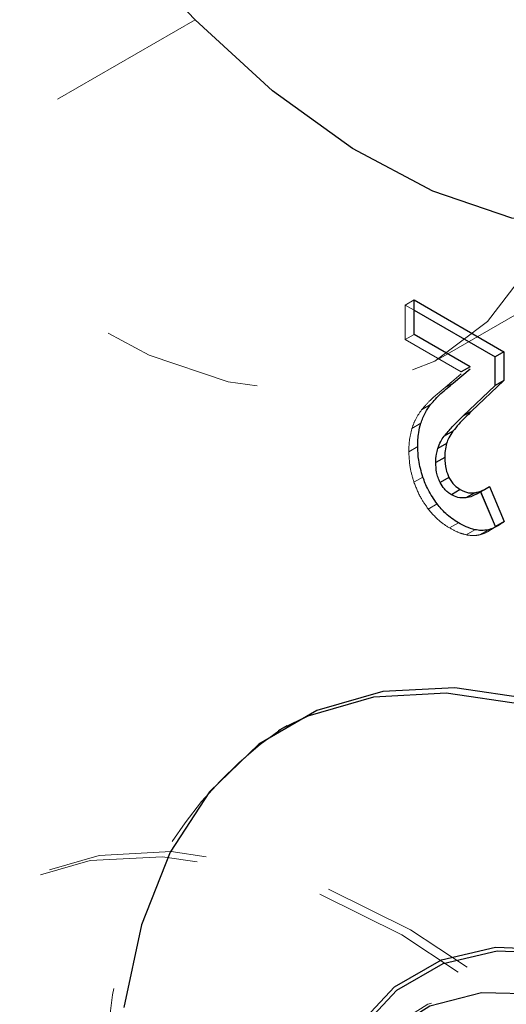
# Model space of a CAD drawing. Header units: inches. Extents: x -122 to 123, y -201 to 75.
# Tile 122 of 191: x -12.312 to -12.006, y 51.428 to 52.046. Entities that reach past the tile are written whole.
import ezdxf

# ---------------------------------------------------------------- set-up
doc = ezdxf.new("R2010")
doc.units = ezdxf.units.IN
doc.header["$MEASUREMENT"] = 0
doc.linetypes.add('HIDDEN', pattern=[0.075, 0.05, -0.025])

msp = doc.modelspace()

# ---------------------------------------------------------------- linework, layer by layer
at = {"color": 7, "linetype": 'HIDDEN', "lineweight": 18}
for p, q in [((-12.2015, 52.04609), (-12.37966, 51.94323)), ((-12.2015, 52.04609), (-12.37966, 51.94323)), ((-12.04875, 51.8329), (-11.87059, 51.93575)), ((-12.04875, 51.8329), (-11.87059, 51.93575)), ((-12.06399, 51.87017), (-12.06956, 51.86696)), ((-12.06399, 51.87017), (-12.06956, 51.86696)), ((-12.06956, 51.86696), (-12.06956, 51.84523)), ((-12.06956, 51.86696), (-12.06399, 51.86374)), ((-12.06956, 51.86696), (-12.06956, 51.84523)), ((-12.06956, 51.86696), (-12.06399, 51.86374)), ((-12.06399, 51.84844), (-12.06956, 51.84523)), ((-12.06399, 51.84844), (-12.06956, 51.84523)), ((-12.06956, 51.84523), (-12.0344, 51.82493)), ((-12.06956, 51.84523), (-12.0344, 51.82493)), ((-12.02884, 51.82815), (-12.0344, 51.82493)), ((-12.0344, 51.82378), (-12.04477, 51.81498)), ((-12.03995, 51.81907), (-12.04477, 51.81498)), ((-12.0392, 51.81819), (-12.04477, 51.81498)), ((-12.0392, 51.81819), (-12.04477, 51.81498)), ((-12.05371, 51.80441), (-12.05928, 51.80119)), ((-12.05371, 51.80441), (-12.05928, 51.80119)), ((-12.05977, 51.79274), (-12.06534, 51.78953)), ((-12.05977, 51.79274), (-12.06534, 51.78953)), ((-12.06174, 51.77807), (-12.06731, 51.77485)), ((-12.06174, 51.77807), (-12.06731, 51.77485)), ((-12.05853, 51.75899), (-12.0641, 51.75578)), ((-12.05853, 51.75899), (-12.0641, 51.75578)), ((-12.0222, 51.74981), (-12.02425, 51.74871)), ((-12.0222, 51.74981), (-12.02425, 51.74871)), ((-12.01663, 51.75303), (-12.0222, 51.74981)), ((-12.01663, 51.75303), (-12.0222, 51.74981)), ((-12.02217, 51.74973), (-12.0222, 51.74981)), ((-12.02487, 51.74817), (-12.02417, 51.74857)), ((-12.04954, 51.7421), (-12.0551, 51.73888)), ((-12.04954, 51.7421), (-12.0551, 51.73888)), ((-12.03617, 51.7302), (-12.04174, 51.72698)), ((-12.03617, 51.7302), (-12.04174, 51.72698)), ((-12.02579, 51.72593), (-12.03136, 51.72272)), ((-12.02579, 51.72593), (-12.03136, 51.72272)), ((-12.01724, 51.72589), (-12.02281, 51.72267)), ((-12.01724, 51.72589), (-12.02281, 51.72267)), ((-12.01708, 51.72512), (-12.01151, 51.72834)), ((-12.01708, 51.72512), (-12.01151, 51.72834)), ((-12.00736, 51.73103), (-12.01293, 51.72782)), ((-12.14391, 51.60297), (-12.14948, 51.59976)), ((-12.14391, 51.60297), (-12.14948, 51.59976))]:
    msp.add_line(p, q, dxfattribs=at)
at = {"color": 7, "linetype": 'Continuous', "lineweight": 25}
for p, q in [((-12.06399, 51.84844), (-12.06399, 51.87017)), ((-12.06399, 51.87017), (-12.00757, 51.8376)), ((-12.06399, 51.87017), (-12.00757, 51.8376)), ((-12.06399, 51.84844), (-12.06399, 51.87017)), ((-12.06399, 51.86374), (-12.01314, 51.83439)), ((-12.06399, 51.86374), (-12.01314, 51.83439)), ((-12.02884, 51.82815), (-12.06399, 51.84844)), ((-12.02884, 51.82815), (-12.06399, 51.84844)), ((-12.00757, 51.8376), (-12.01314, 51.83439)), ((-12.00757, 51.8376), (-12.01314, 51.83439)), ((-12.00757, 51.8376), (-12.00757, 51.81963)), ((-12.00757, 51.8376), (-12.00757, 51.81963)), ((-12.01314, 51.81642), (-12.01314, 51.83439)), ((-12.01314, 51.81642), (-12.01314, 51.83439)), ((-12.0392, 51.81819), (-12.02884, 51.82699)), ((-12.0392, 51.81819), (-12.02884, 51.82699)), ((-12.02884, 51.82815), (-12.0344, 51.82493)), ((-12.00757, 51.81963), (-12.02784, 51.80035)), ((-12.00757, 51.81963), (-12.02784, 51.80035)), ((-12.00757, 51.81963), (-12.01314, 51.81642)), ((-12.00757, 51.81963), (-12.01314, 51.81642)), ((-12.03341, 51.79714), (-12.01314, 51.81642)), ((-12.03341, 51.79714), (-12.01314, 51.81642)), ((-12.02784, 51.80035), (-12.03341, 51.79714)), ((-12.02784, 51.80035), (-12.03341, 51.79714)), ((-12.0396, 51.78779), (-12.04517, 51.78458)), ((-12.0396, 51.78779), (-12.04517, 51.78458)), ((-12.04357, 51.78011), (-12.04914, 51.7769)), ((-12.04357, 51.78011), (-12.04914, 51.7769)), ((-12.04478, 51.77128), (-12.05035, 51.76807)), ((-12.04478, 51.77128), (-12.05035, 51.76807)), ((-12.0421, 51.75878), (-12.04767, 51.75557)), ((-12.0421, 51.75878), (-12.04767, 51.75557)), ((-12.03496, 51.75108), (-12.04053, 51.74786)), ((-12.03496, 51.75108), (-12.04053, 51.74786)), ((-12.02487, 51.74817), (-12.01791, 51.75219)), ((-12.02417, 51.74857), (-12.01791, 51.75219)), ((-12.01293, 51.72782), (-12.0222, 51.74981)), ((-12.01293, 51.72782), (-12.02217, 51.74973)), ((-12.01663, 51.75303), (-12.00736, 51.73103)), ((-12.01663, 51.75303), (-12.00736, 51.73103)), ((-12.02586, 51.74908), (-12.03142, 51.74587)), ((-12.02586, 51.74908), (-12.03142, 51.74587)), ((-12.01413, 51.72706), (-12.01293, 51.72782)), ((-12.00736, 51.73103), (-12.01293, 51.72782))]:
    msp.add_line(p, q, dxfattribs=at)
at = {"color": 7, "linetype": 'Continuous', "lineweight": 25, "flags": 128}
for points in [[(-11.81318, 51.99412), (-11.83964, 51.95957), (-11.87277, 51.93452), (-11.91169, 51.91962), (-11.95535, 51.91527), (-12.0026, 51.92159), (-12.05217, 51.93842), (-12.10274, 51.96529), (-12.15296, 52.00151), (-12.2015, 52.04609)], [(-11.81318, 51.99412), (-11.83964, 51.95957), (-11.87277, 51.93452), (-11.91169, 51.91962), (-11.95535, 51.91527), (-12.0026, 51.92159), (-12.05217, 51.93842), (-12.10274, 51.96529), (-12.15296, 52.00151), (-12.2015, 52.04609)], [(-11.69237, 51.39834), (-11.73769, 51.45308), (-11.78607, 51.50185), (-11.83652, 51.54365), (-11.88803, 51.57763), (-11.93953, 51.60311), (-11.98999, 51.61957), (-12.03837, 51.62666), (-12.08369, 51.62424), (-12.12503, 51.61237), (-12.16154, 51.59129), (-12.19248, 51.56142), (-12.21723, 51.52337), (-12.23527, 51.47792), (-12.24625, 51.42599)], [(-11.69237, 51.39834), (-11.73769, 51.45308), (-11.78607, 51.50185), (-11.83652, 51.54365), (-11.88803, 51.57763), (-11.93953, 51.60311), (-11.98999, 51.61957), (-12.03837, 51.62666), (-12.08369, 51.62424), (-12.12503, 51.61237), (-12.16154, 51.59129), (-12.19248, 51.56142), (-12.21723, 51.52337), (-12.23527, 51.47792), (-12.24625, 51.42599)], [(-12.14668, 51.60134), (-12.13059, 51.60916), (-12.08926, 51.62103), (-12.04394, 51.62344), (-11.99556, 51.61635), (-11.9451, 51.5999), (-11.8936, 51.57442), (-11.84209, 51.54043), (-11.79164, 51.49863), (-11.74325, 51.44986), (-11.69793, 51.39513), (-11.6566, 51.33553), (-11.62009, 51.27229), (-11.58914, 51.20669), (-11.5644, 51.14007), (-11.54635, 51.07379), (-11.53537, 51.00918), (-11.53169, 50.94758), (-11.53537, 50.89023), (-11.54635, 50.83831), (-11.5644, 50.79285), (-11.58914, 50.75481), (-11.62009, 50.72494), (-11.63494, 50.71489)], [(-12.14668, 51.60134), (-12.13059, 51.60916), (-12.08926, 51.62103), (-12.04394, 51.62344), (-11.99556, 51.61635), (-11.9451, 51.5999), (-11.8936, 51.57442), (-11.84209, 51.54043), (-11.79164, 51.49863), (-11.74325, 51.44986), (-11.69793, 51.39513), (-11.6566, 51.33553), (-11.62009, 51.27229), (-11.58914, 51.20669), (-11.5644, 51.14007), (-11.54635, 51.07379), (-11.53537, 51.00918), (-11.53169, 50.94758), (-11.53537, 50.89023), (-11.54635, 50.83831), (-11.5644, 50.79285), (-11.58914, 50.75481), (-11.62009, 50.72494), (-11.63494, 50.71489)], [(-12.10008, 51.41337), (-12.07624, 51.43893), (-12.04686, 51.4559), (-12.01281, 51.46377), (-11.97514, 51.46231), (-11.935, 51.45155)], [(-12.09852, 51.41143), (-12.07486, 51.43679), (-12.0457, 51.45364), (-12.01191, 51.46145), (-11.97453, 51.46), (-11.93469, 51.44933)], [(-11.90751, 51.40565), (-11.94728, 51.42447), (-11.98577, 51.43442), (-12.02174, 51.43519), (-12.05404, 51.42673), (-12.08164, 51.40934), (-12.10363, 51.38356), (-12.11933, 51.35022), (-12.12821, 51.3104), (-12.13012, 51.28489)]]:
    msp.add_lwpolyline(points, dxfattribs=at)
at = {"color": 7, "linetype": 'HIDDEN', "lineweight": 18, "flags": 128}
for points in [[(-11.99135, 51.89126), (-12.01781, 51.85672), (-12.05094, 51.83166), (-12.08986, 51.81676), (-12.13352, 51.81242), (-12.18077, 51.81874), (-12.23034, 51.83556), (-12.28091, 51.86244), (-12.33113, 51.89865), (-12.37966, 51.94323)], [(-11.99135, 51.89126), (-12.01781, 51.85672), (-12.05094, 51.83166), (-12.08986, 51.81676), (-12.13352, 51.81242), (-12.18077, 51.81874), (-12.23034, 51.83556), (-12.28091, 51.86244), (-12.33113, 51.89865), (-12.37966, 51.94323)], [(-12.1177, 51.50026), (-12.0662, 51.47478), (-12.01469, 51.44079), (-11.96424, 51.39899), (-11.91586, 51.35022), (-11.87054, 51.29548), (-11.8292, 51.23589), (-11.79269, 51.17265), (-11.76174, 51.10705), (-11.737, 51.04043), (-11.71895, 50.97414), (-11.70797, 50.90954), (-11.70429, 50.84794), (-11.70797, 50.79059), (-11.71895, 50.73866), (-11.737, 50.69321), (-11.76174, 50.65517), (-11.79269, 50.6253), (-11.8292, 50.60421), (-11.87054, 50.59234), (-11.91586, 50.58993), (-11.96424, 50.59702), (-12.01469, 50.61347), (-12.0662, 50.63895), (-12.1177, 50.67294), (-12.16816, 50.71474), (-12.21654, 50.76351), (-12.26186, 50.81825), (-12.30319, 50.87784), (-12.33971, 50.94108), (-12.37065, 51.00668), (-12.3954, 51.0733), (-12.41344, 51.13959), (-12.42442, 51.20419), (-12.4281, 51.26579), (-12.42442, 51.32314), (-12.41344, 51.37507), (-12.3954, 51.42052), (-12.37065, 51.45856), (-12.33971, 51.48843), (-12.30319, 51.50952), (-12.26186, 51.52139), (-12.21654, 51.5238), (-12.16816, 51.51671), (-12.1177, 51.50026)], [(-12.1177, 51.50026), (-12.0662, 51.47478), (-12.01469, 51.44079), (-11.96424, 51.39899), (-11.91586, 51.35022), (-11.87054, 51.29548), (-11.8292, 51.23589), (-11.79269, 51.17265), (-11.76174, 51.10705), (-11.737, 51.04043), (-11.71895, 50.97414), (-11.70797, 50.90954), (-11.70429, 50.84794), (-11.70797, 50.79059), (-11.71895, 50.73866), (-11.737, 50.69321), (-11.76174, 50.65517), (-11.79269, 50.6253), (-11.8292, 50.60421), (-11.87054, 50.59234), (-11.91586, 50.58993), (-11.96424, 50.59702), (-12.01469, 50.61347), (-12.0662, 50.63895), (-12.1177, 50.67294), (-12.16816, 50.71474), (-12.21654, 50.76351), (-12.26186, 50.81825), (-12.30319, 50.87784), (-12.33971, 50.94108), (-12.37065, 51.00668), (-12.3954, 51.0733), (-12.41344, 51.13959), (-12.42442, 51.20419), (-12.4281, 51.26579), (-12.42442, 51.32314), (-12.41344, 51.37507), (-12.3954, 51.42052), (-12.37065, 51.45856), (-12.33971, 51.48843), (-12.30319, 51.50952), (-12.26186, 51.52139), (-12.21654, 51.5238), (-12.16816, 51.51671), (-12.1177, 51.50026)], [(-12.12327, 51.49704), (-12.07176, 51.47157), (-12.02026, 51.43758), (-11.9698, 51.39578), (-11.92142, 51.34701), (-11.8761, 51.29227), (-11.83477, 51.23267), (-11.79825, 51.16943), (-11.76731, 51.10384), (-11.74256, 51.03722), (-11.72452, 50.97093), (-11.71354, 50.90633), (-11.70986, 50.84473), (-11.71354, 50.78738), (-11.72452, 50.73545), (-11.74256, 50.69), (-11.76731, 50.65195), (-11.79825, 50.62208), (-11.83477, 50.601), (-11.8761, 50.58913), (-11.92142, 50.58671), (-11.9698, 50.5938), (-12.02026, 50.61026), (-12.07176, 50.63574), (-12.12327, 50.66972), (-12.17372, 50.71153), (-12.2221, 50.76029), (-12.26742, 50.81503), (-12.30876, 50.87463), (-12.34527, 50.93787), (-12.37622, 51.00347), (-12.40096, 51.07009), (-12.41901, 51.13637), (-12.42999, 51.20097), (-12.43367, 51.26257), (-12.42999, 51.31992), (-12.41901, 51.37185), (-12.40096, 51.4173), (-12.37622, 51.45535), (-12.34527, 51.48522), (-12.30876, 51.50631), (-12.26742, 51.51818), (-12.2221, 51.52059), (-12.17372, 51.5135), (-12.12327, 51.49704)], [(-12.12327, 51.49704), (-12.07176, 51.47157), (-12.02026, 51.43758), (-11.9698, 51.39578), (-11.92142, 51.34701), (-11.8761, 51.29227), (-11.83477, 51.23267), (-11.79825, 51.16943), (-11.76731, 51.10384), (-11.74256, 51.03722), (-11.72452, 50.97093), (-11.71354, 50.90633), (-11.70986, 50.84473), (-11.71354, 50.78738), (-11.72452, 50.73545), (-11.74256, 50.69), (-11.76731, 50.65195), (-11.79825, 50.62208), (-11.83477, 50.601), (-11.8761, 50.58913), (-11.92142, 50.58671), (-11.9698, 50.5938), (-12.02026, 50.61026), (-12.07176, 50.63574), (-12.12327, 50.66972), (-12.17372, 50.71153), (-12.2221, 50.76029), (-12.26742, 50.81503), (-12.30876, 50.87463), (-12.34527, 50.93787), (-12.37622, 51.00347), (-12.40096, 51.07009), (-12.41901, 51.13637), (-12.42999, 51.20097), (-12.43367, 51.26257), (-12.42999, 51.31992), (-12.41901, 51.37185), (-12.40096, 51.4173), (-12.37622, 51.45535), (-12.34527, 51.48522), (-12.30876, 51.50631), (-12.26742, 51.51818), (-12.2221, 51.52059), (-12.17372, 51.5135), (-12.12327, 51.49704)], [(-11.86805, 51.37957), (-11.90804, 51.40681), (-11.94804, 51.42575), (-11.98674, 51.43575), (-12.02292, 51.43652), (-12.05541, 51.42802), (-12.08316, 51.41052), (-12.10528, 51.38459), (-12.12106, 51.35107), (-12.13, 51.31102), (-12.1318, 51.26573), (-12.12641, 51.21667), (-12.114, 51.16541), (-12.09497, 51.11359), (-12.06994, 51.06288), (-12.0397, 51.01492), (-12.00522, 50.97123), (-11.96763, 50.93324), (-11.92812, 50.90215), (-11.88796, 50.87897), (-11.84845, 50.86444), (-11.81086, 50.85903), (-11.77639, 50.86291), (-11.74615, 50.87596), (-11.72111, 50.89776), (-11.70208, 50.92761), (-11.68967, 50.96455), (-11.68428, 51.00739), (-11.68609, 51.05475), (-11.69502, 51.10512), (-11.7108, 51.15687), (-11.73292, 51.20834), (-11.76067, 51.25787), (-11.79316, 51.30388), (-11.82934, 51.34489), (-11.86805, 51.37957)]]:
    msp.add_lwpolyline(points, dxfattribs=at)
at = {"color": 7, "linetype": 'Continuous', "lineweight": 25}
msp.add_arc((-11.92017, 52.31836), 0.3915, 193.10217, 224.06339, dxfattribs=at)
msp.add_arc((-11.92017, 52.31836), 0.3915, 193.10217, 224.06339, dxfattribs=at)
at = {"color": 7, "linetype": 'HIDDEN', "lineweight": 18}
msp.add_arc((-12.00299, 51.392), 0.25391, 124.46692, 186.00787, dxfattribs=at)
msp.add_arc((-12.00299, 51.392), 0.25391, 124.46692, 186.00787, dxfattribs=at)
at = {"color": 7, "linetype": 'Continuous', "lineweight": 25}
for points, knots in [([(-12.05371, 51.80441), (-12.05157, 51.80679), (-12.0471, 51.81177), (-12.04191, 51.81599), (-12.0392, 51.81819)], [0, 0, 0, 0, 0.478679, 1, 1, 1, 1]), ([(-12.05371, 51.80441), (-12.05157, 51.80679), (-12.0471, 51.81177), (-12.04191, 51.81599), (-12.0392, 51.81819)], [0, 0, 0, 0, 0.478679, 1, 1, 1, 1]), ([(-12.05977, 51.79274), (-12.05892, 51.79505), (-12.05739, 51.7992), (-12.05484, 51.80281), (-12.05371, 51.80441)], [0, 0, 0, 0, 0.556019, 1, 1, 1, 1]), ([(-12.05977, 51.79274), (-12.05892, 51.79505), (-12.05739, 51.7992), (-12.05484, 51.80281), (-12.05371, 51.80441)], [0, 0, 0, 0, 0.556019, 1, 1, 1, 1]), ([(-12.02784, 51.80035), (-12.03062, 51.79767), (-12.03475, 51.79367), (-12.0384, 51.78924), (-12.0396, 51.78779)], [0, 0, 0, 0, 0.672823, 1, 1, 1, 1]), ([(-12.02784, 51.80035), (-12.03062, 51.79767), (-12.03475, 51.79367), (-12.0384, 51.78924), (-12.0396, 51.78779)], [0, 0, 0, 0, 0.672823, 1, 1, 1, 1]), ([(-12.04517, 51.78458), (-12.04351, 51.78654), (-12.03981, 51.79093), (-12.03569, 51.79493), (-12.03341, 51.79714)], [0, 0, 0, 0, 0.4470882, 1, 1, 1, 1]), ([(-12.04517, 51.78458), (-12.04351, 51.78654), (-12.03981, 51.79093), (-12.03569, 51.79493), (-12.03341, 51.79714)], [0, 0, 0, 0, 0.4470882, 1, 1, 1, 1]), ([(-12.06174, 51.77807), (-12.06167, 51.78101), (-12.06154, 51.78598), (-12.06028, 51.79078), (-12.05977, 51.79274)], [0, 0, 0, 0, 0.591208, 1, 1, 1, 1]), ([(-12.06174, 51.77807), (-12.06167, 51.78101), (-12.06154, 51.78598), (-12.06028, 51.79078), (-12.05977, 51.79274)], [0, 0, 0, 0, 0.591208, 1, 1, 1, 1]), ([(-12.0396, 51.78779), (-12.04054, 51.7864), (-12.04217, 51.78399), (-12.04316, 51.78126), (-12.04357, 51.78011)], [0, 0, 0, 0, 0.577163, 1, 1, 1, 1]), ([(-12.0396, 51.78779), (-12.04054, 51.7864), (-12.04217, 51.78399), (-12.04316, 51.78126), (-12.04357, 51.78011)], [0, 0, 0, 0, 0.577163, 1, 1, 1, 1]), ([(-12.04914, 51.7769), (-12.04859, 51.77837), (-12.04756, 51.78109), (-12.04592, 51.78348), (-12.04517, 51.78458)], [0, 0, 0, 0, 0.542118, 1, 1, 1, 1]), ([(-12.04914, 51.7769), (-12.04859, 51.77837), (-12.04756, 51.78109), (-12.04592, 51.78348), (-12.04517, 51.78458)], [0, 0, 0, 0, 0.542118, 1, 1, 1, 1]), ([(-12.05853, 51.75899), (-12.05956, 51.7625), (-12.06139, 51.76874), (-12.06163, 51.77523), (-12.06174, 51.77807)], [0, 0, 0, 0, 0.562213, 1, 1, 1, 1]), ([(-12.05853, 51.75899), (-12.05956, 51.7625), (-12.06139, 51.76874), (-12.06163, 51.77523), (-12.06174, 51.77807)], [0, 0, 0, 0, 0.562213, 1, 1, 1, 1]), ([(-12.05035, 51.76807), (-12.0503, 51.76981), (-12.05022, 51.7728), (-12.04946, 51.77569), (-12.04914, 51.7769)], [0, 0, 0, 0, 0.582383, 1, 1, 1, 1]), ([(-12.05035, 51.76807), (-12.0503, 51.76981), (-12.05022, 51.7728), (-12.04946, 51.77569), (-12.04914, 51.7769)], [0, 0, 0, 0, 0.582383, 1, 1, 1, 1]), ([(-12.04357, 51.78011), (-12.04396, 51.77855), (-12.04469, 51.77565), (-12.04475, 51.77267), (-12.04478, 51.77128)], [0, 0, 0, 0, 0.536798, 1, 1, 1, 1]), ([(-12.04357, 51.78011), (-12.04396, 51.77855), (-12.04469, 51.77565), (-12.04475, 51.77267), (-12.04478, 51.77128)], [0, 0, 0, 0, 0.536798, 1, 1, 1, 1]), ([(-12.04478, 51.77128), (-12.04468, 51.76873), (-12.0445, 51.76439), (-12.0428, 51.76042), (-12.0421, 51.75878)], [0, 0, 0, 0, 0.58945, 1, 1, 1, 1]), ([(-12.04478, 51.77128), (-12.04468, 51.76873), (-12.0445, 51.76439), (-12.0428, 51.76042), (-12.0421, 51.75878)], [0, 0, 0, 0, 0.58945, 1, 1, 1, 1]), ([(-12.04767, 51.75557), (-12.04813, 51.75658), (-12.04908, 51.75865), (-12.05012, 51.76285), (-12.05026, 51.76604), (-12.05035, 51.76807)], [0, 0, 0, 0, 0.2573476, 0.5294161, 1, 1, 1, 1]), ([(-12.04767, 51.75557), (-12.04813, 51.75658), (-12.04908, 51.75865), (-12.05012, 51.76285), (-12.05026, 51.76604), (-12.05035, 51.76807)], [0, 0, 0, 0, 0.2573476, 0.5294161, 1, 1, 1, 1]), ([(-12.04954, 51.7421), (-12.05157, 51.74502), (-12.05524, 51.75031), (-12.05751, 51.75631), (-12.05853, 51.75899)], [0, 0, 0, 0, 0.554209, 1, 1, 1, 1]), ([(-12.04954, 51.7421), (-12.05157, 51.74502), (-12.05524, 51.75031), (-12.05751, 51.75631), (-12.05853, 51.75899)], [0, 0, 0, 0, 0.554209, 1, 1, 1, 1]), ([(-12.0421, 51.75878), (-12.04158, 51.75787), (-12.04058, 51.7561), (-12.03829, 51.75335), (-12.03621, 51.75194), (-12.03496, 51.75108)], [0, 0, 0, 0, 0.294805, 0.574325, 1, 1, 1, 1]), ([(-12.0421, 51.75878), (-12.04158, 51.75787), (-12.04058, 51.7561), (-12.03829, 51.75335), (-12.03621, 51.75194), (-12.03496, 51.75108)], [0, 0, 0, 0, 0.294805, 0.574325, 1, 1, 1, 1]), ([(-12.04053, 51.74786), (-12.04134, 51.74839), (-12.04296, 51.74944), (-12.04551, 51.75195), (-12.04684, 51.75418), (-12.04767, 51.75557)], [0, 0, 0, 0, 0.270683, 0.544739, 1, 1, 1, 1]), ([(-12.04053, 51.74786), (-12.04134, 51.74839), (-12.04296, 51.74944), (-12.04551, 51.75195), (-12.04684, 51.75418), (-12.04767, 51.75557)], [0, 0, 0, 0, 0.270683, 0.544739, 1, 1, 1, 1]), ([(-12.03496, 51.75108), (-12.03328, 51.75024), (-12.03039, 51.7488), (-12.02719, 51.749), (-12.02586, 51.74908)], [0, 0, 0, 0, 0.583847, 1, 1, 1, 1]), ([(-12.03496, 51.75108), (-12.03328, 51.75024), (-12.03039, 51.7488), (-12.02719, 51.749), (-12.02586, 51.74908)], [0, 0, 0, 0, 0.583847, 1, 1, 1, 1]), ([(-12.02586, 51.74908), (-12.02412, 51.74951), (-12.02084, 51.75034), (-12.01798, 51.75216), (-12.01663, 51.75303)], [0, 0, 0, 0, 0.526511, 1, 1, 1, 1]), ([(-12.02586, 51.74908), (-12.02412, 51.74951), (-12.02084, 51.75034), (-12.01798, 51.75216), (-12.01663, 51.75303)], [0, 0, 0, 0, 0.526511, 1, 1, 1, 1]), ([(-12.03142, 51.74587), (-12.03314, 51.74581), (-12.03635, 51.7457), (-12.0392, 51.74717), (-12.04053, 51.74786)], [0, 0, 0, 0, 0.5325142, 1, 1, 1, 1]), ([(-12.03142, 51.74587), (-12.03314, 51.74581), (-12.03635, 51.7457), (-12.0392, 51.74717), (-12.04053, 51.74786)], [0, 0, 0, 0, 0.5325142, 1, 1, 1, 1]), ([(-12.02425, 51.74871), (-12.02529, 51.74807), (-12.02752, 51.74671), (-12.03007, 51.74616), (-12.03142, 51.74587)], [0, 0, 0, 0, 0.46988, 1, 1, 1, 1]), ([(-12.02425, 51.74871), (-12.02529, 51.74807), (-12.02752, 51.74671), (-12.03007, 51.74616), (-12.03142, 51.74587)], [0, 0, 0, 0, 0.46988, 1, 1, 1, 1]), ([(-12.03617, 51.7302), (-12.03893, 51.73203), (-12.04395, 51.73538), (-12.0478, 51.74001), (-12.04954, 51.7421)], [0, 0, 0, 0, 0.549056, 1, 1, 1, 1]), ([(-12.03617, 51.7302), (-12.03893, 51.73203), (-12.04395, 51.73538), (-12.0478, 51.74001), (-12.04954, 51.7421)], [0, 0, 0, 0, 0.549056, 1, 1, 1, 1]), ([(-12.02579, 51.72593), (-12.02767, 51.72647), (-12.03129, 51.7275), (-12.03458, 51.72932), (-12.03617, 51.7302)], [0, 0, 0, 0, 0.518365, 1, 1, 1, 1]), ([(-12.02579, 51.72593), (-12.02767, 51.72647), (-12.03129, 51.7275), (-12.03458, 51.72932), (-12.03617, 51.7302)], [0, 0, 0, 0, 0.518365, 1, 1, 1, 1]), ([(-12.01724, 51.72589), (-12.01878, 51.72565), (-12.02164, 51.7252), (-12.02448, 51.7257), (-12.02579, 51.72593)], [0, 0, 0, 0, 0.5391772, 1, 1, 1, 1]), ([(-12.01724, 51.72589), (-12.01878, 51.72565), (-12.02164, 51.7252), (-12.02448, 51.7257), (-12.02579, 51.72593)], [0, 0, 0, 0, 0.5391772, 1, 1, 1, 1]), ([(-12.00736, 51.73103), (-12.00931, 51.72967), (-12.01239, 51.72752), (-12.01594, 51.72632), (-12.01724, 51.72589)], [0, 0, 0, 0, 0.632879, 1, 1, 1, 1]), ([(-12.00736, 51.73103), (-12.00931, 51.72967), (-12.01239, 51.72752), (-12.01594, 51.72632), (-12.01724, 51.72589)], [0, 0, 0, 0, 0.632879, 1, 1, 1, 1])]:
    msp.add_open_spline(points, degree=3, knots=knots, dxfattribs=at)
at = {"color": 7, "linetype": 'HIDDEN', "lineweight": 18}
for points, knots in [([(-12.04477, 51.81498), (-12.0481, 51.81227), (-12.0533, 51.80804), (-12.0577, 51.803), (-12.05928, 51.80119)], [0, 0, 0, 0, 0.640904, 1, 1, 1, 1]), ([(-12.04477, 51.81498), (-12.0481, 51.81227), (-12.0533, 51.80804), (-12.0577, 51.803), (-12.05928, 51.80119)], [0, 0, 0, 0, 0.640904, 1, 1, 1, 1]), ([(-12.05928, 51.80119), (-12.06069, 51.79915), (-12.06321, 51.79551), (-12.06469, 51.79135), (-12.06534, 51.78953)], [0, 0, 0, 0, 0.563122, 1, 1, 1, 1]), ([(-12.05928, 51.80119), (-12.06069, 51.79915), (-12.06321, 51.79551), (-12.06469, 51.79135), (-12.06534, 51.78953)], [0, 0, 0, 0, 0.563122, 1, 1, 1, 1]), ([(-12.06534, 51.78953), (-12.06597, 51.78698), (-12.06716, 51.78216), (-12.06726, 51.77719), (-12.06731, 51.77485)], [0, 0, 0, 0, 0.5281868, 1, 1, 1, 1]), ([(-12.06534, 51.78953), (-12.06597, 51.78698), (-12.06716, 51.78216), (-12.06726, 51.77719), (-12.06731, 51.77485)], [0, 0, 0, 0, 0.5281868, 1, 1, 1, 1]), ([(-12.06731, 51.77485), (-12.06714, 51.77124), (-12.06682, 51.76474), (-12.06493, 51.75853), (-12.0641, 51.75578)], [0, 0, 0, 0, 0.556994, 1, 1, 1, 1]), ([(-12.06731, 51.77485), (-12.06714, 51.77124), (-12.06682, 51.76474), (-12.06493, 51.75853), (-12.0641, 51.75578)], [0, 0, 0, 0, 0.556994, 1, 1, 1, 1]), ([(-12.0641, 51.75578), (-12.06278, 51.75239), (-12.06044, 51.7464), (-12.05672, 51.74116), (-12.0551, 51.73888)], [0, 0, 0, 0, 0.565034, 1, 1, 1, 1]), ([(-12.0641, 51.75578), (-12.06278, 51.75239), (-12.06044, 51.7464), (-12.05672, 51.74116), (-12.0551, 51.73888)], [0, 0, 0, 0, 0.565034, 1, 1, 1, 1]), ([(-12.0551, 51.73888), (-12.05288, 51.73626), (-12.04897, 51.73166), (-12.04392, 51.72839), (-12.04174, 51.72698)], [0, 0, 0, 0, 0.569673, 1, 1, 1, 1]), ([(-12.0551, 51.73888), (-12.05288, 51.73626), (-12.04897, 51.73166), (-12.04392, 51.72839), (-12.04174, 51.72698)], [0, 0, 0, 0, 0.569673, 1, 1, 1, 1]), ([(-12.04174, 51.72698), (-12.03975, 51.7259), (-12.03644, 51.72409), (-12.03281, 51.72311), (-12.03136, 51.72272)], [0, 0, 0, 0, 0.60099, 1, 1, 1, 1]), ([(-12.04174, 51.72698), (-12.03975, 51.7259), (-12.03644, 51.72409), (-12.03281, 51.72311), (-12.03136, 51.72272)], [0, 0, 0, 0, 0.60099, 1, 1, 1, 1]), ([(-12.02281, 51.72267), (-12.02109, 51.72328), (-12.01801, 51.72437), (-12.01532, 51.72623), (-12.01413, 51.72706)], [0, 0, 0, 0, 0.556939, 1, 1, 1, 1]), ([(-12.02281, 51.72267), (-12.02107, 51.72323), (-12.01907, 51.72388), (-12.01733, 51.72502), (-12.0171, 51.72516)], [0, 0, 0, 0, 0.87199, 1, 1, 1, 1]), ([(-12.03136, 51.72272), (-12.0297, 51.72245), (-12.02685, 51.72198), (-12.02401, 51.72247), (-12.02281, 51.72267)], [0, 0, 0, 0, 0.579368, 1, 1, 1, 1]), ([(-12.03136, 51.72272), (-12.0297, 51.72245), (-12.02685, 51.72198), (-12.02401, 51.72247), (-12.02281, 51.72267)], [0, 0, 0, 0, 0.579368, 1, 1, 1, 1])]:
    msp.add_open_spline(points, degree=3, knots=knots, dxfattribs=at)

doc.saveas('drawing.dxf')
